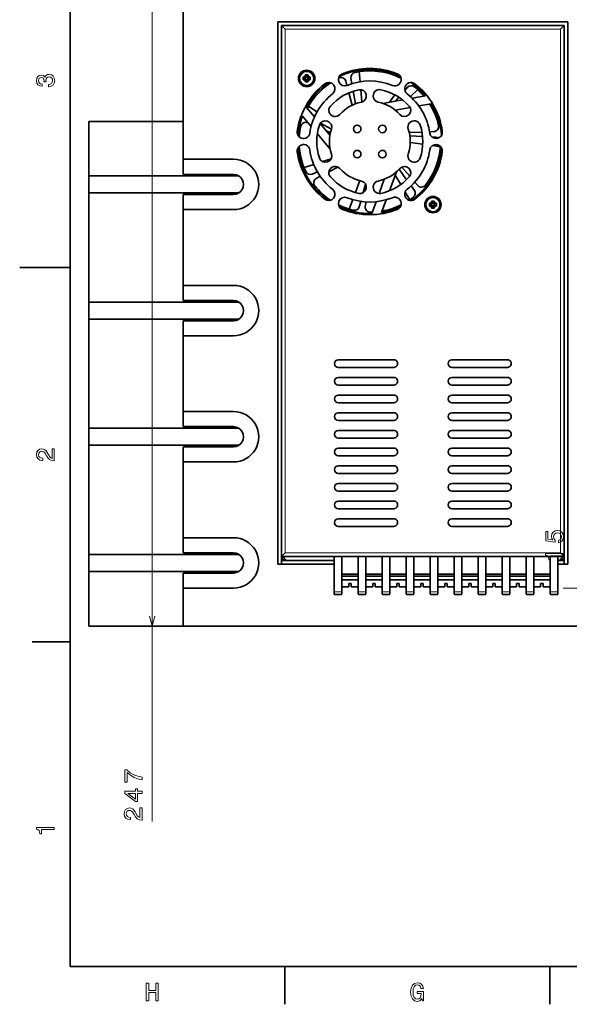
# Model space of a CAD drawing. Extents: x -249 to 1342, y -192 to 297.
# Tile 8 of 59: x 0 to 109, y 2 to 198. Entities that reach past the tile are written whole.
import ezdxf

# ---------------------------------------------------------------- set-up
doc = ezdxf.new("R2010")
doc.units = 0

msp = doc.modelspace()

# ---------------------------------------------------------------- linework, layer by layer
at = {"color": 7, "lineweight": 35}
for p, q in [((10, 287), (10, 10)), ((32.344971, 169.962585), (32.344971, 200.962585)), ((51.094971, 89.712585), (51.094971, 197.212585)), ((51.094971, 197.212585), (108.594971, 197.212585)), ((108.594971, 197.212585), (108.594971, 89.712585)), ((51.844971, 196.462585), (107.844971, 196.462585)), ((51.844971, 196.462585), (51.844971, 89.712585)), ((107.844971, 196.462585), (51.844971, 196.462585)), ((107.844971, 196.462585), (107.844971, 91.212585)), ((107.844971, 89.712585), (107.844971, 196.462585)), ((13.692047, 166.637589), (43.437851, 166.637589)), ((13.692047, 163.287582), (13.692047, 141.637589)), ((13.692047, 163.287582), (43.437843, 163.287582)), ((13.692047, 141.637589), (43.437851, 141.637589)), ((13.692047, 138.287582), (43.437843, 138.287582)), ((13.692047, 138.287582), (13.692047, 116.637589)), ((13.692047, 116.637589), (43.437851, 116.637589)), ((13.692047, 113.287582), (43.437843, 113.287582)), ((13.692047, 113.287582), (13.692047, 91.637589)), ((13.692047, 91.637589), (43.437851, 91.637589)), ((107.844971, 91.212585), (51.844971, 91.212585)), ((13.692047, 88.287582), (43.437843, 88.287582)), ((13.692047, 77.462585), (273.692047, 77.462585)), ((232.344971, 77.462585), (32.344971, 77.462585)), ((10, 10), (410, 10))]:
    msp.add_line(p, q, dxfattribs=at)
at = {"color": 7, "lineweight": 13}
for p, q in [((26.225464, 38.721352), (26.225464, 200.962585)), ((107.094971, 195.712585), (52.594971, 195.712585)), ((52.594971, 195.712585), (52.594971, 91.962585)), ((107.094971, 91.962585), (107.094971, 195.712585)), ((52.594971, 91.962585), (107.094971, 91.962585)), ((230.344971, 84.962585), (107.634521, 84.962585)), ((230.344971, 77.462585), (107.634521, 77.462585))]:
    msp.add_line(p, q, dxfattribs=at)
at = {"color": 7, "lineweight": 35, "ltscale": 0.026517}
for p, q in [((51.844971, 196.462585), (52.594971, 195.712585)), ((107.094971, 195.712585), (107.844971, 196.462585)), ((51.844971, 91.212585), (52.594971, 91.962585)), ((107.094971, 91.962585), (107.844971, 91.212585)), ((52.094955, 91.212601), (52.844971, 90.462585)), ((106.844971, 90.462585), (107.594986, 91.212601))]:
    msp.add_line(p, q, dxfattribs=at)
at = {"color": 7, "lineweight": 35, "ltscale": 0.05012}
for p, q in [((67.407509, 185.305145), (67.232513, 187.302292)), ((77.395874, 182.361069), (78.848198, 183.743088)), ((58.878098, 179.331543), (57.207558, 180.439911)), ((58.230453, 168.938477), (56.322319, 168.323471)), ((65.952271, 161.952179), (65.243401, 160.076874))]:
    msp.add_line(p, q, dxfattribs=at)
at = {"color": 7, "lineweight": 35, "ltscale": 0.00637}
for p, q in [((56.144974, 185.962585), (56.144974, 186.217377)), ((56.144974, 185.707794), (56.144974, 185.962585)), ((56.590172, 186.662582), (56.844971, 186.662582)), ((56.844971, 186.662582), (57.09977, 186.662582)), ((57.544968, 186.217377), (57.544968, 185.962585)), ((57.544968, 185.962585), (57.544968, 185.707794)), ((56.844971, 185.262589), (56.590172, 185.262589)), ((57.09977, 185.262589), (56.844971, 185.262589)), ((81.144974, 160.962585), (81.144974, 161.217392)), ((81.144974, 160.707779), (81.144974, 160.962585)), ((81.590172, 161.662582), (81.844971, 161.662582)), ((81.844971, 160.262589), (81.590172, 160.262589)), ((81.844971, 161.662582), (82.09977, 161.662582)), ((82.09977, 160.262589), (81.844971, 160.262589)), ((82.544968, 161.217392), (82.544968, 160.962585)), ((82.544968, 160.962585), (82.544968, 160.707779))]:
    msp.add_line(p, q, dxfattribs=at)
at = {"color": 7, "lineweight": 35, "ltscale": 0.012253}
for p, q in [((56.144974, 186.217377), (56.605537, 186.049744)), ((56.144974, 185.707794), (56.605537, 185.875427)), ((56.590172, 186.662582), (56.75782, 186.202026)), ((56.590172, 185.262589), (56.75782, 185.723145)), ((57.09977, 186.662582), (56.932121, 186.202026)), ((57.09977, 185.262589), (56.932121, 185.723145)), ((57.544968, 186.217377), (57.084404, 186.049744)), ((57.544968, 185.707794), (57.084404, 185.875427)), ((81.144974, 161.217392), (81.605537, 161.049744)), ((81.144974, 160.707779), (81.605537, 160.875427)), ((81.590172, 161.662582), (81.757813, 161.202011)), ((81.590172, 160.262589), (81.757813, 160.72316)), ((82.09977, 161.662582), (81.932129, 161.202011)), ((82.09977, 160.262589), (81.932129, 160.72316)), ((82.544968, 161.217392), (82.084404, 161.049744)), ((82.544968, 160.707779), (82.084404, 160.875427))]:
    msp.add_line(p, q, dxfattribs=at)
at = {"color": 7, "lineweight": 35, "ltscale": 0.000722}
msp.add_line((63.162628, 186.02359), (63.188568, 186.036316), dxfattribs=at)
at = {"color": 7, "lineweight": 35, "ltscale": 0.022305}
msp.add_line((64.813934, 184.574982), (64.58271, 185.436707), dxfattribs=at)
at = {"color": 7, "lineweight": 35, "ltscale": 0.028019}
msp.add_line((65.80088, 184.927292), (65.606346, 186.031021), dxfattribs=at)
at = {"color": 7, "lineweight": 35, "ltscale": 0.063355}
for p, q in [((66.503471, 180.940948), (66.063599, 183.436676)), ((77.268127, 174.568756), (79.799171, 174.442245)), ((75.149811, 167.957703), (76.628983, 165.899963))]:
    msp.add_line(p, q, dxfattribs=at)
at = {"color": 7, "lineweight": 35, "ltscale": 0.061435}
msp.add_line((67.757889, 181.306488), (67.543381, 183.754517), dxfattribs=at)
at = {"color": 7, "lineweight": 35, "ltscale": 0.020781}
msp.add_line((76.290298, 183.598633), (76.84037, 184.221848), dxfattribs=at)
at = {"color": 7, "lineweight": 35, "ltscale": 0.06335}
for p, q in [((65.863029, 180.6651), (65.206337, 183.112549)), ((77.141708, 175.254517), (79.67392, 175.350143))]:
    msp.add_line(p, q, dxfattribs=at)
at = {"color": 7, "lineweight": 35, "ltscale": 0.098832}
msp.add_line((71.943573, 181.028778), (75.836777, 181.715256), dxfattribs=at)
at = {"color": 7, "lineweight": 35, "ltscale": 0.045314}
msp.add_line((73.233398, 181.25621), (74.309219, 182.714966), dxfattribs=at)
at = {"color": 7, "lineweight": 35, "ltscale": 0.026143}
msp.add_line((74.405151, 181.462814), (75.097137, 182.246811), dxfattribs=at)
at = {"color": 7, "lineweight": 35, "ltscale": 0.066635}
for p, q in [((77.728149, 182.048752), (80.353058, 182.511597)), ((57.717545, 176.42955), (56.004257, 178.471359)), ((72.589218, 161.909454), (71.677597, 159.4048))]:
    msp.add_line(p, q, dxfattribs=at)
at = {"color": 7, "lineweight": 35, "ltscale": 0.061426}
for p, q in [((56.807816, 180.236237), (58.387161, 178.35405)), ((81.479698, 180.933258), (79.060005, 180.506592)), ((69.747398, 159.218262), (70.587746, 161.527115))]:
    msp.add_line(p, q, dxfattribs=at)
at = {"color": 7, "lineweight": 35, "ltscale": 0.075215}
for p, q in [((77.340858, 180.203461), (74.37796, 179.68103)), ((59.509254, 177.016785), (61.443146, 174.712067)), ((71.184799, 163.167511), (72.213806, 165.994675))]:
    msp.add_line(p, q, dxfattribs=at)
at = {"color": 7, "lineweight": 35, "ltscale": 0.004809}
msp.add_line((74.48597, 179.592041), (74.625328, 179.72464), dxfattribs=at)
at = {"color": 7, "lineweight": 35, "ltscale": 0.466323}
msp.add_line((13.692047, 177.462585), (32.344978, 177.462585), dxfattribs=at)
at = {"color": 7, "lineweight": 35, "ltscale": 0.270625}
for p, q in [((13.692047, 177.462585), (13.692047, 166.637589)), ((13.692047, 88.287582), (13.692047, 77.462585))]:
    msp.add_line(p, q, dxfattribs=at)
at = {"color": 7, "lineweight": 35, "ltscale": 0.002271}
msp.add_line((57.09729, 177.168747), (57.014008, 177.205048), dxfattribs=at)
at = {"color": 7, "lineweight": 35, "ltscale": 0.061728}
msp.add_line((61.726509, 175.903687), (59.558151, 177.084732), dxfattribs=at)
at = {"color": 7, "lineweight": 35, "ltscale": 0.02301}
msp.add_line((61.542877, 175.230988), (60.699127, 175.598755), dxfattribs=at)
at = {"color": 7, "lineweight": 35, "ltscale": 0.098831}
for p, q in [((61.493156, 171.929947), (58.952049, 174.958313)), ((74.598175, 167.429031), (73.246094, 163.714188))]:
    msp.add_line(p, q, dxfattribs=at)
at = {"color": 7, "lineweight": 35, "ltscale": 0.022321}
for p, q in [((81.186356, 175.407257), (82.078552, 175.440948)), ((78.248352, 165.417099), (78.830978, 164.740555)), ((68.605927, 161.485367), (68.440239, 160.608017))]:
    msp.add_line(p, q, dxfattribs=at)
at = {"color": 7, "lineweight": 35, "ltscale": 0.019216}
msp.add_line((81.662498, 174.349106), (82.430191, 174.31073), dxfattribs=at)
at = {"color": 7, "lineweight": 35, "ltscale": 0.062801}
for p, q in [((77.342529, 173.264832), (79.831039, 172.921768)), ((67.372559, 165.709549), (66.484344, 163.359772))]:
    msp.add_line(p, q, dxfattribs=at)
at = {"color": 7, "lineweight": 35, "ltscale": 0.038882}
msp.add_line((81.767059, 172.654861), (83.307755, 172.442444), dxfattribs=at)
at = {"color": 7, "lineweight": 35, "ltscale": 0.075}
for p, q in [((32.344971, 166.962585), (32.344971, 169.962585)), ((32.344971, 162.962585), (32.344971, 159.962585)), ((32.344971, 141.962585), (32.344971, 144.962585)), ((32.344971, 137.962585), (32.344971, 134.962585)), ((32.344971, 116.962585), (32.344971, 119.962585)), ((32.344971, 112.962585), (32.344971, 109.962585)), ((32.344971, 91.962585), (32.344971, 94.962585)), ((32.344971, 87.962585), (32.344971, 84.962585))]:
    msp.add_line(p, q, dxfattribs=at)
at = {"color": 7, "lineweight": 35, "ltscale": 0.25}
for p, q in [((32.344971, 169.962585), (42.344971, 169.962585)), ((32.344971, 166.962585), (42.344971, 166.962585)), ((42.344971, 162.962585), (32.344971, 162.962585)), ((42.344971, 159.962585), (32.344971, 159.962585)), ((10, 148.5), (0, 148.5)), ((32.344971, 144.962585), (42.344971, 144.962585)), ((32.344971, 141.962585), (42.344971, 141.962585)), ((42.344971, 137.962585), (32.344971, 137.962585)), ((42.344971, 134.962585), (32.344971, 134.962585)), ((32.344971, 119.962585), (42.344971, 119.962585)), ((32.344971, 116.962585), (42.344971, 116.962585)), ((42.344971, 112.962585), (32.344971, 112.962585)), ((42.344971, 109.962585), (32.344971, 109.962585)), ((32.344971, 94.962585), (42.344971, 94.962585)), ((32.344971, 91.962585), (42.344971, 91.962585)), ((42.344971, 87.962585), (32.344971, 87.962585)), ((42.344971, 84.962585), (32.344971, 84.962585))]:
    msp.add_line(p, q, dxfattribs=at)
at = {"color": 7, "lineweight": 35, "ltscale": 0.044658}
msp.add_line((61.666061, 170.045822), (59.965889, 169.497833), dxfattribs=at)
at = {"color": 7, "lineweight": 35, "ltscale": 0.049597}
msp.add_line((62.992081, 168.409286), (61.238403, 167.481674), dxfattribs=at)
at = {"color": 7, "lineweight": 35, "ltscale": 0.06033}
msp.add_line((75.679131, 168.400513), (77.25386, 166.571915), dxfattribs=at)
at = {"color": 7, "lineweight": 35, "ltscale": 0.08375}
for p, q in [((13.692047, 166.637589), (13.692047, 163.287582)), ((13.692047, 141.637589), (13.692047, 138.287582)), ((13.692047, 116.637589), (13.692047, 113.28759)), ((13.692047, 91.637589), (13.692047, 88.28759))]:
    msp.add_line(p, q, dxfattribs=at)
at = {"color": 7, "lineweight": 35, "ltscale": 0.028017}
msp.add_line((58.956345, 167.456207), (57.923615, 167.020966), dxfattribs=at)
at = {"color": 7, "lineweight": 35, "ltscale": 0.022322}
msp.add_line((59.520027, 166.572723), (58.730774, 166.155243), dxfattribs=at)
at = {"color": 7, "lineweight": 35, "ltscale": 0.053795}
msp.add_line((74.360809, 166.776855), (75.460098, 164.927063), dxfattribs=at)
at = {"color": 7, "lineweight": 35, "ltscale": 0.043352}
msp.add_line((68.523407, 165.005417), (68.053619, 163.336166), dxfattribs=at)
at = {"color": 7, "lineweight": 35, "ltscale": 0.028018}
for p, q in [((77.512436, 164.670975), (78.16658, 163.760971)), ((67.563744, 161.59552), (67.260124, 160.516724))]:
    msp.add_line(p, q, dxfattribs=at)
at = {"color": 7, "lineweight": 35, "ltscale": 0.045075}
msp.add_line((76.33194, 163.459976), (77.253052, 161.910004), dxfattribs=at)
at = {"color": 7, "lineweight": 35, "ltscale": 0.003657}
msp.add_line((77.253052, 161.910004), (77.131927, 161.828018), dxfattribs=at)
at = {"color": 7, "lineweight": 35, "ltscale": 0.375}
for p, q in [((32.344971, 144.962585), (32.344971, 159.962585)), ((32.344971, 119.962585), (32.344971, 134.962585)), ((32.344971, 94.962585), (32.344971, 109.962585))]:
    msp.add_line(p, q, dxfattribs=at)
at = {"color": 7, "lineweight": 35, "ltscale": 0.275}
for p, q in [((63.094971, 130.212585), (74.094971, 130.212585)), ((85.594971, 130.212585), (96.594971, 130.212585)), ((74.094971, 128.712585), (63.094971, 128.712585)), ((96.594971, 128.712585), (85.594971, 128.712585)), ((63.094971, 126.712585), (74.094971, 126.712585)), ((74.094971, 125.212585), (63.094971, 125.212585)), ((85.594971, 126.712585), (96.594971, 126.712585)), ((96.594971, 125.212585), (85.594971, 125.212585)), ((63.094971, 123.212585), (74.094971, 123.212585)), ((85.594971, 123.212585), (96.594971, 123.212585)), ((74.094971, 121.712585), (63.094971, 121.712585)), ((96.594971, 121.712585), (85.594971, 121.712585)), ((63.094971, 119.712585), (74.094971, 119.712585)), ((85.594971, 119.712585), (96.594971, 119.712585)), ((74.094971, 118.212585), (63.094971, 118.212585)), ((96.594971, 118.212585), (85.594971, 118.212585)), ((63.094971, 116.212585), (74.094971, 116.212585)), ((85.594971, 116.212585), (96.594971, 116.212585)), ((74.094971, 114.712585), (63.094971, 114.712585)), ((96.594971, 114.712585), (85.594971, 114.712585)), ((63.094971, 112.712585), (74.094971, 112.712585)), ((74.094971, 111.212585), (63.094971, 111.212585)), ((85.594971, 112.712585), (96.594971, 112.712585)), ((96.594971, 111.212585), (85.594971, 111.212585)), ((63.094971, 109.212585), (74.094971, 109.212585)), ((74.094971, 107.712585), (63.094971, 107.712585)), ((85.594971, 109.212585), (96.594971, 109.212585)), ((96.594971, 107.712585), (85.594971, 107.712585)), ((63.094971, 105.712585), (74.094971, 105.712585)), ((85.594971, 105.712585), (96.594971, 105.712585)), ((74.094971, 104.212585), (63.094971, 104.212585)), ((96.594971, 104.212585), (85.594971, 104.212585)), ((63.094971, 102.212585), (74.094971, 102.212585)), ((85.594971, 102.212585), (96.594971, 102.212585)), ((74.094971, 100.712585), (63.094971, 100.712585)), ((96.594971, 100.712585), (85.594971, 100.712585)), ((63.094971, 98.712585), (74.094971, 98.712585)), ((85.594971, 98.712585), (96.594971, 98.712585)), ((74.094971, 97.212585), (63.094971, 97.212585)), ((96.594971, 97.212585), (85.594971, 97.212585))]:
    msp.add_line(p, q, dxfattribs=at)
at = {"color": 7, "lineweight": 35, "ltscale": 0.008839}
for p, q in [((51.844971, 90.462585), (52.094971, 90.712585)), ((107.594971, 90.712585), (107.844971, 90.462585))]:
    msp.add_line(p, q, dxfattribs=at)
at = {"color": 7, "lineweight": 35, "ltscale": 0.2605}
for p, q in [((51.844971, 90.462585), (62.264977, 90.462585)), ((62.264977, 89.712585), (51.844971, 89.712585))]:
    msp.add_line(p, q, dxfattribs=at)
at = {"color": 7, "lineweight": 13, "ltscale": 0.0125}
for p, q in [((52.094971, 91.212585), (52.094971, 90.712585)), ((52.094971, 90.712585), (52.594978, 90.712585)), ((107.094971, 90.712585), (107.594971, 90.712585)), ((107.594971, 90.712585), (107.594971, 91.212601))]:
    msp.add_line(p, q, dxfattribs=at)
at = {"color": 7, "lineweight": 35, "ltscale": 0.2355}
msp.add_line((62.264977, 90.462585), (52.844971, 90.462585), dxfattribs=at)
at = {"color": 7, "lineweight": 35, "ltscale": 0.004718}
for p, q in [((55.214485, 91.212585), (55.403221, 91.212585)), ((55.403221, 91.212585), (55.591957, 91.212585))]:
    msp.add_line(p, q, dxfattribs=at)
at = {"color": 7, "lineweight": 35, "ltscale": 0.006291}
for p, q in [((58.332924, 91.212585), (58.584572, 91.212585)), ((58.584572, 91.212585), (58.83622, 91.212585))]:
    msp.add_line(p, q, dxfattribs=at)
at = {"color": 7, "lineweight": 35, "ltscale": 0.010683}
msp.add_line((59.582367, 91.212585), (60.009674, 91.212585), dxfattribs=at)
at = {"color": 7, "lineweight": 35, "ltscale": 0.005057}
msp.add_line((60.009674, 91.212585), (60.211945, 91.212585), dxfattribs=at)
at = {"color": 7, "lineweight": 35, "ltscale": 0.002101}
msp.add_line((60.211945, 91.212585), (60.295967, 91.212585), dxfattribs=at)
at = {"color": 7, "lineweight": 35, "ltscale": 0.175218}
for p, q in [((62.264969, 91.212585), (62.264969, 84.203857)), ((63.80497, 84.203857), (63.80497, 91.212593)), ((67.05497, 91.212585), (67.05497, 84.203857)), ((68.55497, 84.203857), (68.55497, 91.212593)), ((71.80497, 91.212585), (71.80497, 84.203857)), ((73.30497, 84.203857), (73.30497, 91.212593)), ((76.55497, 91.212585), (76.55497, 84.203857)), ((78.05497, 84.203857), (78.05497, 91.212593)), ((81.30497, 91.212585), (81.30497, 84.203857)), ((82.80497, 84.203857), (82.80497, 91.212593)), ((86.05497, 91.212585), (86.05497, 84.203857)), ((87.55497, 84.203857), (87.55497, 91.212593)), ((90.80497, 91.212585), (90.80497, 84.203857)), ((92.30497, 84.203857), (92.30497, 91.212593)), ((95.55497, 91.212585), (95.55497, 84.203857)), ((97.05497, 84.203857), (97.05497, 91.212593)), ((100.30497, 91.212585), (100.30497, 84.203857)), ((101.80497, 84.203857), (101.80497, 91.212593)), ((105.05497, 91.212585), (105.05497, 84.203857)), ((106.594971, 91.212585), (106.594971, 84.203857))]:
    msp.add_line(p, q, dxfattribs=at)
at = {"color": 7, "lineweight": 35, "ltscale": 0.0425}
for p, q in [((93.969971, 91.212585), (92.269974, 91.212585)), ((95.669968, 91.212585), (93.969971, 91.212585))]:
    msp.add_line(p, q, dxfattribs=at)
at = {"color": 7, "lineweight": 35, "ltscale": 0.03125}
for p, q in [((106.594971, 90.462585), (107.844971, 90.462585)), ((107.844971, 89.712585), (106.594971, 89.712585))]:
    msp.add_line(p, q, dxfattribs=at)
at = {"color": 7, "lineweight": 35, "ltscale": 0.00625}
msp.add_line((106.844971, 90.462585), (106.594971, 90.462585), dxfattribs=at)
at = {"color": 7, "lineweight": 35, "ltscale": 0.01875}
for p, q in [((51.844971, 89.712585), (51.094971, 89.712585)), ((108.594971, 89.712585), (107.844971, 89.712585))]:
    msp.add_line(p, q, dxfattribs=at)
at = {"color": 7, "lineweight": 35, "ltscale": 0.08125}
for p, q in [((67.05497, 87.762589), (63.80497, 87.762589)), ((63.80497, 87.312584), (67.05497, 87.312584)), ((63.80497, 86.612587), (67.05497, 86.612587)), ((68.55497, 87.762589), (71.80497, 87.762589)), ((68.55497, 87.312584), (71.80497, 87.312584)), ((68.55497, 86.612587), (71.80497, 86.612587)), ((71.804962, 86.612587), (68.554977, 86.612587)), ((73.30497, 87.762589), (76.55497, 87.762589)), ((73.30497, 87.312584), (76.55497, 87.312584)), ((73.30497, 86.612587), (76.55497, 86.612587)), ((76.554962, 86.612587), (73.304977, 86.612587)), ((78.05497, 87.762589), (81.30497, 87.762589)), ((78.05497, 87.312584), (81.30497, 87.312584)), ((78.05497, 86.612587), (81.30497, 86.612587)), ((81.304962, 86.612587), (78.054977, 86.612587)), ((82.80497, 87.762589), (86.05497, 87.762589)), ((82.80497, 87.312584), (86.05497, 87.312584)), ((82.80497, 86.612587), (86.05497, 86.612587)), ((86.054962, 86.612587), (82.804977, 86.612587)), ((87.55497, 87.762589), (90.80497, 87.762589)), ((87.55497, 87.312584), (90.80497, 87.312584)), ((87.55497, 86.612587), (90.80497, 86.612587)), ((90.804962, 86.612587), (87.554977, 86.612587)), ((92.30497, 87.762589), (95.55497, 87.762589)), ((92.30497, 87.312584), (95.55497, 87.312584)), ((92.30497, 86.612587), (95.55497, 86.612587)), ((95.554962, 86.612587), (92.304977, 86.612587)), ((97.05497, 87.762589), (100.30497, 87.762589)), ((97.05497, 87.312584), (100.30497, 87.312584)), ((97.05497, 86.612587), (100.30497, 86.612587)), ((100.304962, 86.612587), (97.054977, 86.612587)), ((101.80497, 87.762589), (105.05497, 87.762589)), ((101.80497, 87.312584), (105.05497, 87.312584)), ((101.80497, 86.612587), (105.05497, 86.612587)), ((105.054962, 86.612587), (101.804977, 86.612587))]:
    msp.add_line(p, q, dxfattribs=at)
at = {"color": 7, "lineweight": 35, "ltscale": 0.081249}
msp.add_line((67.054962, 86.612587), (63.804985, 86.612587), dxfattribs=at)
at = {"color": 7, "lineweight": 35, "ltscale": 0.0175}
for p, q in [((65.17997, 85.212585), (65.17997, 85.912582)), ((65.67997, 85.912582), (65.67997, 85.212585)), ((69.92997, 85.212585), (69.92997, 85.912582)), ((70.42997, 85.912582), (70.42997, 85.212585)), ((74.67997, 85.212585), (74.67997, 85.912582)), ((75.17997, 85.912582), (75.17997, 85.212585)), ((79.42997, 85.212585), (79.42997, 85.912582)), ((79.92997, 85.912582), (79.92997, 85.212585)), ((84.17997, 85.212585), (84.17997, 85.912582)), ((84.67997, 85.912582), (84.67997, 85.212585)), ((88.92997, 85.212585), (88.92997, 85.912582)), ((89.42997, 85.912582), (89.42997, 85.212585)), ((93.67997, 85.212585), (93.67997, 85.912582)), ((94.17997, 85.912582), (94.17997, 85.212585)), ((98.42997, 85.212585), (98.42997, 85.912582)), ((98.92997, 85.912582), (98.92997, 85.212585)), ((103.17997, 85.212585), (103.17997, 85.912582)), ((103.67997, 85.912582), (103.67997, 85.212585))]:
    msp.add_line(p, q, dxfattribs=at)
at = {"color": 7, "lineweight": 35, "ltscale": 0.0125}
for p, q in [((65.67997, 85.912582), (65.17997, 85.912582)), ((70.42997, 85.912582), (69.92997, 85.912582)), ((75.17997, 85.912582), (74.67997, 85.912582)), ((79.92997, 85.912582), (79.42997, 85.912582)), ((84.67997, 85.912582), (84.17997, 85.912582)), ((89.42997, 85.912582), (88.92997, 85.912582)), ((94.17997, 85.912582), (93.67997, 85.912582)), ((98.92997, 85.912582), (98.42997, 85.912582)), ((103.67997, 85.912582), (103.17997, 85.912582))]:
    msp.add_line(p, q, dxfattribs=at)
at = {"color": 7, "lineweight": 35, "ltscale": 0.1875}
for p, q in [((32.344971, 77.462585), (32.344971, 84.962585)), ((10, 74.300003), (2.5, 74.300003)), ((52.5, 10), (52.5, 2.5)), ((105, 10), (105, 2.5))]:
    msp.add_line(p, q, dxfattribs=at)
at = {"color": 7, "lineweight": 35, "ltscale": 0.012282}
for p, q in [((62.264969, 83.712585), (62.264969, 84.203857)), ((106.594971, 83.712585), (106.594971, 84.203857))]:
    msp.add_line(p, q, dxfattribs=at)
at = {"color": 7, "lineweight": 13, "ltscale": 0.0385}
for p, q in [((63.80497, 84.203857), (62.264969, 84.203857)), ((106.594971, 84.203857), (105.05497, 84.203857))]:
    msp.add_line(p, q, dxfattribs=at)
at = {"color": 7, "lineweight": 35, "ltscale": 0.01132}
for p, q in [((63.80497, 84.203857), (63.80497, 83.751053)), ((67.05497, 83.751053), (67.05497, 84.203857)), ((68.55497, 84.203857), (68.55497, 83.751053)), ((71.80497, 83.751053), (71.80497, 84.203857)), ((73.30497, 84.203857), (73.30497, 83.751053)), ((76.55497, 83.751053), (76.55497, 84.203857)), ((78.05497, 84.203857), (78.05497, 83.751053)), ((81.30497, 83.751053), (81.30497, 84.203857)), ((82.80497, 84.203857), (82.80497, 83.751053)), ((86.05497, 83.751053), (86.05497, 84.203857)), ((87.55497, 84.203857), (87.55497, 83.751053)), ((90.80497, 83.751053), (90.80497, 84.203857)), ((92.30497, 84.203857), (92.30497, 83.751053)), ((95.55497, 83.751053), (95.55497, 84.203857)), ((97.05497, 84.203857), (97.05497, 83.751053)), ((100.30497, 83.751053), (100.30497, 84.203857)), ((101.80497, 84.203857), (101.80497, 83.751053)), ((105.05497, 83.751053), (105.05497, 84.203857))]:
    msp.add_line(p, q, dxfattribs=at)
at = {"color": 7, "lineweight": 35, "ltscale": 0.034374}
for p, q in [((65.17997, 85.212585), (63.805008, 85.212585)), ((67.054932, 85.212585), (65.67997, 85.212585)), ((69.92997, 85.212585), (68.555008, 85.212585)), ((71.804932, 85.212585), (70.42997, 85.212585)), ((74.67997, 85.212585), (73.305008, 85.212585)), ((76.554932, 85.212585), (75.17997, 85.212585)), ((79.42997, 85.212585), (78.055008, 85.212585)), ((81.304932, 85.212585), (79.92997, 85.212585)), ((84.17997, 85.212585), (82.805008, 85.212585)), ((86.054932, 85.212585), (84.67997, 85.212585)), ((88.92997, 85.212585), (87.555008, 85.212585)), ((90.804932, 85.212585), (89.42997, 85.212585)), ((93.67997, 85.212585), (92.305008, 85.212585)), ((95.554932, 85.212585), (94.17997, 85.212585)), ((98.42997, 85.212585), (97.055008, 85.212585)), ((100.304932, 85.212585), (98.92997, 85.212585)), ((103.17997, 85.212585), (101.805008, 85.212585)), ((105.054932, 85.212585), (103.67997, 85.212585))]:
    msp.add_line(p, q, dxfattribs=at)
at = {"color": 7, "lineweight": 13, "ltscale": 0.0375}
for p, q in [((68.55497, 84.203857), (67.05497, 84.203857)), ((73.30497, 84.203857), (71.80497, 84.203857)), ((78.05497, 84.203857), (76.55497, 84.203857)), ((82.80497, 84.203857), (81.30497, 84.203857)), ((87.55497, 84.203857), (86.05497, 84.203857)), ((92.30497, 84.203857), (90.80497, 84.203857)), ((97.05497, 84.203857), (95.55497, 84.203857)), ((101.80497, 84.203857), (100.30497, 84.203857))]:
    msp.add_line(p, q, dxfattribs=at)
at = {"color": 7, "lineweight": 35, "ltscale": 0.034465}
for p, q in [((63.643585, 83.712585), (62.264969, 83.712585)), ((106.594971, 83.712585), (105.216354, 83.712585))]:
    msp.add_line(p, q, dxfattribs=at)
at = {"color": 7, "lineweight": 35, "ltscale": 0.029431}
for p, q in [((68.393585, 83.712585), (67.216362, 83.712585)), ((73.143585, 83.712585), (71.966354, 83.712585)), ((77.893585, 83.712585), (76.716354, 83.712585)), ((82.643585, 83.712585), (81.466354, 83.712585)), ((87.393585, 83.712585), (86.216354, 83.712585)), ((92.143585, 83.712585), (90.966354, 83.712585)), ((96.893585, 83.712585), (95.716354, 83.712585)), ((101.643585, 83.712585), (100.466354, 83.712585))]:
    msp.add_line(p, q, dxfattribs=at)
at = {"color": 7, "lineweight": 13, "ltscale": 0.152988}
msp.add_line((30.344971, 77.462585), (24.225464, 77.462585), dxfattribs=at)
at = {"color": 7, "lineweight": 13}
for points in [[(5.733789, 184.329117), (5.769093, 184.329117), (6.253242, 184.409805), (6.616354, 184.646835), (6.848343, 185.020035), (6.934078, 185.514282), (6.848343, 186.038773), (6.626441, 186.432144), (6.273415, 186.684311), (5.819525, 186.775085), (5.521974, 186.734741), (5.2799, 186.623795), (5.0933, 186.44223), (4.957133, 186.20015), (4.684798, 186.527969), (4.251081, 186.643967), (3.857709, 186.568314), (3.560158, 186.351456), (3.373559, 185.998428), (3.307997, 185.514282), (3.388689, 185.060394), (3.610591, 184.712402), (3.963617, 184.485458), (4.432637, 184.409805), (4.467939, 184.409805), (4.467939, 184.858658), (4.145173, 184.899002), (3.913184, 185.030121), (3.771974, 185.241943), (3.721542, 185.53949), (3.761888, 185.801743), (3.867795, 185.993378), (4.039265, 186.109375), (4.271254, 186.15477), (4.518372, 186.109375), (4.684798, 185.988342), (4.785663, 185.77652), (4.815922, 185.489059), (4.810879, 185.292374), (5.209294, 185.292374), (5.199208, 185.53949), (5.244596, 185.857224), (5.365634, 186.094254), (5.56232, 186.235458), (5.819525, 186.285889), (6.112032, 186.230423), (6.328891, 186.084167), (6.465058, 185.852173), (6.510447, 185.54454), (6.460014, 185.226807), (6.308718, 184.994827), (6.066643, 184.848572), (5.733789, 184.793091)], [(6.833213, 110.169449), (6.833213, 112.575073), (6.399496, 112.575073), (6.399496, 110.673775), (6.162464, 110.779686), (5.965778, 110.961243), (5.607709, 111.521034), (5.456412, 111.818588), (5.239553, 112.151443), (4.987392, 112.388474), (4.689841, 112.524643), (4.351945, 112.575073), (3.928314, 112.489334), (3.595461, 112.252304), (3.383646, 111.889191), (3.307997, 111.420174), (3.393732, 110.93602), (3.630764, 110.567871), (4.009006, 110.330833), (4.508286, 110.250145), (4.578891, 110.250145), (4.578891, 110.709076), (4.538545, 110.709076), (4.195605, 110.754471), (3.943444, 110.890633), (3.782061, 111.107491), (3.726585, 111.394958), (3.777017, 111.687462), (3.903098, 111.90432), (4.099784, 112.045532), (4.346902, 112.095963), (4.578891, 112.060661), (4.775577, 111.964844), (4.947046, 111.803459), (5.098343, 111.581558), (5.259727, 111.284004), (5.572406, 110.789772), (5.90526, 110.441788), (6.308718, 110.235016), (6.818084, 110.169449)], [(106.721695, 93.965897), (107.135239, 94.076851), (107.458008, 94.323967), (107.659737, 94.68708), (107.735382, 95.151062), (107.644608, 95.660423), (107.397491, 96.058838), (107.00412, 96.311005), (106.499794, 96.406822), (106.030777, 96.321091), (105.662621, 96.07901), (105.425583, 95.700775), (105.339851, 95.211578), (105.400375, 94.833336), (105.566803, 94.540833), (104.623718, 94.682037), (104.623718, 96.215179), (104.210175, 96.215179), (104.210175, 94.344147), (106.066078, 94.066765), (106.066078, 94.470222), (105.829048, 94.762726), (105.743309, 95.135925), (105.798782, 95.458694), (105.960175, 95.705811), (106.207291, 95.862152), (106.525009, 95.917633), (106.842735, 95.862152), (107.089851, 95.700775), (107.246193, 95.453651), (107.301666, 95.135925), (107.266365, 94.868637), (107.150375, 94.661865), (106.968811, 94.510567), (106.721695, 94.434921)], [(107.634521, 91.389816), (107.634521, 91.848755), (104.109306, 91.848755), (104.109306, 91.505814), (104.416946, 91.415039), (104.623718, 91.233475), (104.744751, 90.9561), (104.785095, 90.572815), (105.143166, 90.572815), (105.143166, 91.389816)], [(24.225464, 47.010399), (24.225464, 47.519768), (23.393333, 47.686195), (22.616676, 47.978699), (21.895493, 48.392242), (21.219704, 48.93187), (20.801109, 48.93187), (20.801109, 46.531296), (21.260048, 46.531296), (21.260048, 48.447723), (21.94088, 47.892967), (22.651978, 47.47438), (23.408463, 47.18187)], [(24.225464, 44.252762), (24.225464, 44.706657), (23.358032, 44.706657), (23.358032, 45.205933), (22.954567, 45.205933), (22.954567, 44.706657), (20.801109, 44.706657), (20.801109, 44.247719), (22.914223, 42.714577), (23.358032, 42.714577), (23.358032, 44.252762)], [(22.954567, 43.138214), (21.386124, 44.252762), (22.954567, 44.252762)], [(24.225464, 39.008812), (24.225464, 41.414436), (23.791748, 41.414436), (23.791748, 39.513138), (23.554718, 39.619049), (23.358032, 39.800606), (22.999962, 40.360397), (22.848663, 40.657951), (22.631805, 40.990807), (22.379639, 41.227837), (22.082092, 41.364006), (21.744194, 41.414436), (21.320564, 41.328697), (20.987709, 41.091667), (20.775894, 40.728554), (20.700249, 40.259537), (20.78598, 39.775383), (21.023018, 39.407234), (21.401253, 39.170197), (21.900536, 39.089508), (21.971138, 39.089508), (21.971138, 39.548439), (21.930794, 39.548439), (21.587852, 39.593826), (21.335693, 39.729996), (21.174309, 39.946854), (21.118835, 40.234322), (21.169266, 40.526825), (21.295349, 40.743683), (21.492035, 40.884895), (21.739151, 40.935326), (21.971138, 40.900024), (22.167824, 40.804207), (22.339294, 40.642822), (22.490593, 40.420921), (22.651978, 40.123367), (22.964661, 39.629135), (23.297508, 39.281151), (23.700966, 39.074379), (24.210335, 39.008812)], [(6.833213, 37.109222), (6.833213, 37.568153), (3.307997, 37.568153), (3.307997, 37.225216), (3.615634, 37.134438), (3.822406, 36.952881), (3.943444, 36.675503), (3.98379, 36.292217), (4.341859, 36.292217), (4.341859, 37.109222)], [(25.079971, 3.166787), (25.548992, 3.166787), (25.548992, 4.810879), (26.95101, 4.810879), (26.95101, 3.166787), (27.414986, 3.166787), (27.414986, 6.666787), (26.95101, 6.666787), (26.95101, 5.239553), (25.548992, 5.239553), (25.548992, 6.666787), (25.079971, 6.666787)], [(79.672913, 3.635807), (79.758644, 3.166787), (80.010803, 3.166787), (80.010803, 5.057997), (78.734871, 5.057997), (78.734871, 4.629323), (79.521614, 4.629323), (79.521614, 4.599063), (79.46109, 4.135087), (79.299713, 3.792147), (79.052589, 3.575288), (78.744957, 3.504683), (78.402016, 3.595461), (78.134727, 3.867795), (77.963257, 4.316643), (77.902733, 4.931916), (77.958214, 5.542147), (78.129684, 5.990994), (78.402016, 6.263329), (78.770172, 6.35915), (79.022331, 6.308718), (79.229103, 6.167507), (79.380402, 5.930475), (79.466141, 5.612752), (79.965416, 5.612752), (79.83429, 6.096902), (79.587173, 6.460014), (79.239189, 6.681916), (78.80043, 6.762608), (78.225502, 6.636527), (77.791786, 6.268372), (77.514404, 5.6884), (77.418587, 4.916787), (77.514404, 4.14013), (77.791786, 3.560158), (78.200287, 3.192003), (78.714699, 3.070965), (79.002159, 3.111311), (79.259361, 3.212176), (79.48127, 3.388689)]]:
    msp.add_lwpolyline(points, close=True, dxfattribs=at)
msp.add_lwpolyline([(25.707825, 79.39444), (26.225464, 77.462585), (26.743103, 79.39444)], dxfattribs=at)
at = {"color": 7, "lineweight": 35}
for centre, radius in [((56.844971, 185.962585), 1.625), ((56.844971, 185.962585), 1.4), ((66.844971, 175.962585), 0.75), ((71.844971, 175.962585), 0.75), ((66.844971, 170.962585), 0.75), ((71.844971, 170.962585), 0.75), ((81.844971, 160.962585), 1.625), ((81.844971, 160.962585), 1.4)]:
    msp.add_circle(centre, radius, dxfattribs=at)
for centre, radius, start, end in [((69.344971, 173.462585), 14.25, 64.872317, 115.127674), ((69.344971, 173.462585), 14.5, 68.000004, 112.000001), ((69.344971, 173.462585), 14, 64.658915, 102.204225), ((56.148117, 185.277405), 0.430383, 43.9031, 90.419321), ((56.150589, 186.6427), 0.425186, 269.242789, 316.357888), ((56.159782, 186.659439), 0.430383, 313.903101, 0.419318), ((56.164848, 185.268204), 0.425186, 359.242788, 46.357887), ((56.847931, 185.962067), 0.257759, 160.114538, 179.88396), ((56.847931, 185.963104), 0.257759, 180.11604, 199.885462), ((56.836899, 185.970642), 0.244298, 108.870668, 161.127646), ((56.836906, 185.954514), 0.244298, 198.87066, 251.127652), ((56.84549, 185.959625), 0.257759, 90.116041, 109.88547), ((56.84549, 185.965546), 0.257759, 250.11453, 269.883959), ((56.844452, 185.959625), 0.257759, 70.114535, 89.883964), ((56.844452, 185.965546), 0.257759, 270.116036, 289.885465), ((56.853035, 185.970657), 0.244298, 18.870665, 71.12765), ((56.853043, 185.954529), 0.244298, 288.870663, 341.127651), ((56.84201, 185.962067), 0.257759, 0.116038, 19.885467), ((56.84201, 185.963104), 0.257759, 340.114533, 359.883962), ((57.530159, 185.265732), 0.430383, 133.903099, 180.419314), ((57.525093, 186.656967), 0.425186, 179.242783, 226.357882), ((57.539352, 185.282471), 0.425186, 89.242787, 136.357883), ((57.541824, 186.647766), 0.430383, 223.903099, 270.419316), ((64.381432, 185.747772), 1.25, 112.000001, 291.999996), ((63.628311, 185.138184), 1, 17.368946, 116.087493), ((69.344971, 173.462585), 12, 68.000004, 112.000001), ((66.596809, 186.168793), 1, 102.204225, 187.918588), ((74.30851, 185.747772), 1.25, 247.999999, 68.000004), ((74.90905, 185.21167), 1, 51.300506, 64.658915), ((69.344971, 173.462585), 14.5, 127.999999, 171.999996), ((69.344971, 173.462585), 14.25, 124.872319, 151.618274), ((69.344971, 173.462585), 14, 123.791837, 152.024315), ((61.187454, 183.903732), 1.25, 308.000001, 127.999999), ((69.344971, 173.462585), 10.5, 101.999996, 137.999997), ((67.421791, 182.510452), 1.25, 281.999998, 101.999996), ((71.268158, 182.510452), 1.25, 78.000002, 258.000004), ((69.344971, 173.462585), 10.5, 42.000001, 78.000002), ((77.502487, 183.903732), 1.25, 51.999999, 232.000001), ((77.565628, 183.533371), 1, 50.775657, 136.490539), ((69.344971, 173.462585), 14.25, 39.421332, 55.127683), ((69.344971, 173.462585), 14, 40.000036, 50.775657), ((69.344971, 173.462585), 14.5, 8.000001, 51.999999), ((69.344971, 173.462585), 12, 127.999999, 171.999996), ((69.344971, 173.462585), 12, 8.000001, 51.999999), ((62.470879, 179.652039), 1.25, 137.999997, 317.999999), ((69.344971, 173.462585), 8, 101.999996, 137.999997), ((69.344971, 173.462585), 8, 42.000001, 78.000002), ((76.219055, 179.652039), 1.25, 222.000003, 42.000001), ((69.344971, 173.462585), 14, 13.230346, 32.024302), ((69.344971, 173.462585), 14.25, 4.872318, 31.618271), ((69.344971, 173.462585), 14.25, 159.421328, 175.127676), ((60.547699, 176.320984), 1.25, 341.999999, 161.999998), ((78.142242, 176.320984), 1.25, 18.000001, 198.000002), ((69.344971, 173.462585), 14, 167.516058, 176.207747), ((56.652336, 176.272736), 1, 68.797074, 167.516058), ((69.344971, 173.462585), 10.5, 161.999998, 198.000002), ((69.344971, 173.462585), 8, 161.999998, 198.000002), ((69.344971, 173.462585), 8, 341.999999, 18.000001), ((69.344971, 173.462585), 10.5, 341.999999, 18.000001), ((81.999924, 176.437851), 1, 274.509568, 13.230346), ((56.223915, 175.306625), 1.25, 171.999996, 351.999999), ((82.466019, 175.306625), 1.25, 188.000004, 8.000001), ((82.344131, 173.314453), 1, 55.48455, 85.062479), ((56.223915, 171.618546), 1.25, 8.000001, 188.000004), ((69.344971, 173.462585), 14.25, 184.872324, 235.127681), ((69.344971, 173.462585), 14, 183.792225, 205.061366), ((69.344971, 173.462585), 12, 188.000004, 232.000001), ((69.344971, 173.462585), 12, 308.000001, 351.999999), ((69.344971, 173.462585), 14.25, 304.872321, 355.127685), ((69.344971, 173.462585), 14, 321.801774, 356.20774), ((82.466019, 171.618546), 1.25, 351.999999, 171.999996), ((42.344971, 164.962585), 5, 269.999997, 90.000003), ((69.344971, 173.462585), 14.5, 188.000004, 232.000001), ((60.547699, 170.604172), 1.25, 198.000002, 18.000001), ((78.142242, 170.604172), 1.25, 161.999998, 341.999999), ((69.344971, 173.462585), 14.5, 308.000001, 351.999999), ((62.470879, 167.273132), 1.25, 42.000001, 222.000003), ((69.344971, 173.462585), 8, 222.000003, 258.000004), ((69.344971, 173.462585), 8, 281.999998, 317.999999), ((76.219055, 167.273132), 1.25, 317.999999, 137.999997), ((42.344971, 164.962585), 2, 269.999997, 90.000003), ((57.568863, 167.955933), 1, 205.061366, 290.778307), ((59.234169, 165.291183), 1, 120.225195, 218.944627), ((69.344971, 173.462585), 10.5, 222.000003, 258.000004), ((69.344971, 173.462585), 10.5, 281.999998, 317.999999), ((69.344971, 173.462585), 14, 218.944627, 236.207725), ((61.187454, 163.021439), 1.25, 232.000001, 51.999999), ((67.421791, 164.414719), 1.25, 258.000004, 78.000002), ((71.268158, 164.414719), 1.25, 101.999996, 281.999998), ((77.502487, 163.021439), 1.25, 127.999999, 308.000001), ((79.561356, 165.423599), 1, 223.081441, 321.801774), ((64.381432, 161.177399), 1.25, 68.000004, 247.999999), ((69.344971, 173.462585), 12, 247.999999, 291.999996), ((74.30851, 161.177399), 1.25, 291.999996, 112.000001), ((69.344971, 173.462585), 14, 304.392773, 307.918517), ((77.333992, 163.207077), 1, 307.918517, 33.634423), ((69.344971, 173.462585), 14, 243.792254, 256.489945), ((69.344971, 173.462585), 14.25, 244.872326, 271.618274), ((69.344971, 173.462585), 14.5, 247.999999, 291.999996), ((66.307961, 160.822311), 1, 256.489945, 342.206363), ((69.429642, 160.46286), 1, 171.653323, 270.373206), ((69.344971, 173.462585), 14.25, 279.421328, 295.127683), ((69.344971, 173.462585), 14, 280.00003, 296.207761), ((81.148117, 160.277405), 0.430383, 43.9031, 90.419321), ((81.150589, 161.6427), 0.425186, 269.242789, 316.357888), ((81.159782, 161.659439), 0.430383, 313.903101, 0.419318), ((81.164856, 160.268204), 0.425186, 359.242788, 46.357887), ((81.847931, 160.962067), 0.257759, 160.114538, 179.88396), ((81.847931, 160.963104), 0.257759, 180.11604, 199.885462), ((81.836899, 160.970657), 0.244298, 108.870668, 161.127646), ((81.836906, 160.954514), 0.244298, 198.87066, 251.127652), ((81.84549, 160.959625), 0.257759, 90.116041, 109.88547), ((81.84549, 160.965546), 0.257759, 250.11453, 269.883959), ((81.844452, 160.959625), 0.257759, 70.114535, 89.883964), ((81.844452, 160.965546), 0.257759, 270.116036, 289.885465), ((81.853035, 160.970657), 0.244298, 18.870665, 71.12765), ((81.853043, 160.954514), 0.244298, 288.870663, 341.127651), ((81.84201, 160.962067), 0.257759, 0.116038, 19.885467), ((81.84201, 160.963104), 0.257759, 340.114533, 359.883962), ((82.530159, 160.265732), 0.430383, 133.903099, 180.419314), ((82.525085, 161.656967), 0.425186, 179.242783, 226.357882), ((82.539352, 160.282471), 0.425186, 89.242787, 136.357883), ((82.541824, 161.647766), 0.430383, 223.903099, 270.419316), ((69.344971, 173.462585), 14, 270.373206, 272.024322), ((42.344971, 139.962585), 5, 269.999997, 90.000003), ((42.344971, 139.962585), 2, 269.999997, 90.000003), ((63.094971, 129.462585), 0.75, 90.000003, 269.999997), ((74.094971, 129.462585), 0.75, 269.999997, 90.000003), ((85.594971, 129.462585), 0.75, 90.000003, 269.999997), ((96.594971, 129.462585), 0.75, 269.999997, 90.000003), ((63.094971, 125.962585), 0.75, 90.000003, 269.999997), ((74.094971, 125.962585), 0.75, 269.999997, 90.000003), ((85.594971, 125.962585), 0.75, 90.000003, 269.999997), ((96.594971, 125.962585), 0.75, 269.999997, 90.000003), ((63.094971, 122.462585), 0.75, 90.000003, 269.999997), ((74.094971, 122.462585), 0.75, 269.999997, 90.000003), ((85.594971, 122.462585), 0.75, 90.000003, 269.999997), ((96.594971, 122.462585), 0.75, 269.999997, 90.000003), ((42.344971, 114.962585), 5, 269.999997, 90.000003), ((63.094971, 118.962585), 0.75, 90.000003, 269.999997), ((74.094971, 118.962585), 0.75, 269.999997, 90.000003), ((85.594971, 118.962585), 0.75, 90.000003, 269.999997), ((96.594971, 118.962585), 0.75, 269.999997, 90.000003), ((42.344971, 114.962585), 2, 269.999997, 90.000003), ((63.094971, 115.462585), 0.75, 90.000003, 269.999997), ((74.094971, 115.462585), 0.75, 269.999997, 90.000003), ((85.594971, 115.462585), 0.75, 90.000003, 269.999997), ((96.594971, 115.462585), 0.75, 269.999997, 90.000003), ((63.094971, 111.962585), 0.75, 90.000003, 269.999997), ((74.094971, 111.962585), 0.75, 269.999997, 90.000003), ((85.594971, 111.962585), 0.75, 90.000003, 269.999997), ((96.594971, 111.962585), 0.75, 269.999997, 90.000003), ((63.094971, 108.462585), 0.75, 90.000003, 269.999997), ((74.094971, 108.462585), 0.75, 269.999997, 90.000003), ((85.594971, 108.462585), 0.75, 90.000003, 269.999997), ((96.594971, 108.462585), 0.75, 269.999997, 90.000003), ((63.094971, 104.962585), 0.75, 90.000003, 269.999997), ((74.094971, 104.962585), 0.75, 269.999997, 90.000003), ((85.594971, 104.962585), 0.75, 90.000003, 269.999997), ((96.594971, 104.962585), 0.75, 269.999997, 90.000003), ((63.094971, 101.462585), 0.75, 90.000003, 269.999997), ((74.094971, 101.462585), 0.75, 269.999997, 90.000003), ((85.594971, 101.462585), 0.75, 90.000003, 269.999997), ((96.594971, 101.462585), 0.75, 269.999997, 90.000003), ((63.094971, 97.962585), 0.75, 90.000003, 269.999997), ((74.094971, 97.962585), 0.75, 269.999997, 90.000003), ((85.594971, 97.962585), 0.75, 90.000003, 269.999997), ((96.594971, 97.962585), 0.75, 269.999997, 90.000003), ((42.344971, 89.962585), 5, 269.999997, 90.000003), ((42.344971, 89.962585), 2, 269.999997, 90.000003), ((63.642418, 84.074524), 0.361974, 270.184686, 296.681462), ((63.642418, 84.074524), 0.361974, 270.184713, 296.681435), ((67.217529, 84.074524), 0.361974, 243.318567, 269.815289), ((67.217529, 84.074524), 0.361974, 243.31854, 269.815316), ((68.39241, 84.074524), 0.361974, 270.184686, 296.681462), ((68.39241, 84.074524), 0.361974, 270.184713, 296.681435), ((71.967529, 84.074524), 0.361974, 243.318567, 269.815289), ((71.967529, 84.074524), 0.361974, 243.31854, 269.815316), ((73.14241, 84.074524), 0.361974, 270.184686, 296.681462), ((73.14241, 84.074524), 0.361974, 270.184713, 296.681435), ((76.717529, 84.074524), 0.361974, 243.318567, 269.815289), ((76.717529, 84.074524), 0.361974, 243.31854, 269.815316), ((77.89241, 84.074524), 0.361974, 270.184686, 296.681462), ((77.89241, 84.074524), 0.361974, 270.184713, 296.681435), ((81.467529, 84.074524), 0.361974, 243.318567, 269.815289), ((81.467529, 84.074524), 0.361974, 243.31854, 269.815316), ((82.64241, 84.074524), 0.361974, 270.184686, 296.681462), ((82.64241, 84.074524), 0.361974, 270.184713, 296.681435), ((86.217529, 84.074524), 0.361974, 243.318567, 269.815289), ((86.217529, 84.074524), 0.361974, 243.31854, 269.815316), ((87.39241, 84.074524), 0.361974, 270.184686, 296.681462), ((87.39241, 84.074524), 0.361974, 270.184713, 296.681435), ((90.967529, 84.074524), 0.361974, 243.318567, 269.815289), ((90.967529, 84.074524), 0.361974, 243.31854, 269.815316), ((92.14241, 84.074524), 0.361974, 270.184686, 296.681462), ((92.14241, 84.074524), 0.361974, 270.184713, 296.681435), ((95.717529, 84.074524), 0.361974, 243.318567, 269.815289), ((95.717529, 84.074524), 0.361974, 243.31854, 269.815316), ((96.89241, 84.074524), 0.361974, 270.184686, 296.681462), ((96.89241, 84.074524), 0.361974, 270.184713, 296.681435), ((100.467529, 84.074524), 0.361974, 243.318567, 269.815289), ((100.467529, 84.074524), 0.361974, 243.31854, 269.815316), ((101.642418, 84.074524), 0.361974, 270.184686, 296.681462), ((101.642418, 84.074524), 0.361974, 270.184713, 296.681435), ((105.217529, 84.074524), 0.361974, 243.318567, 269.815289), ((105.217529, 84.074524), 0.361974, 243.31854, 269.815316)]:
    msp.add_arc(centre, radius, start, end, dxfattribs=at)

doc.saveas('drawing.dxf')
